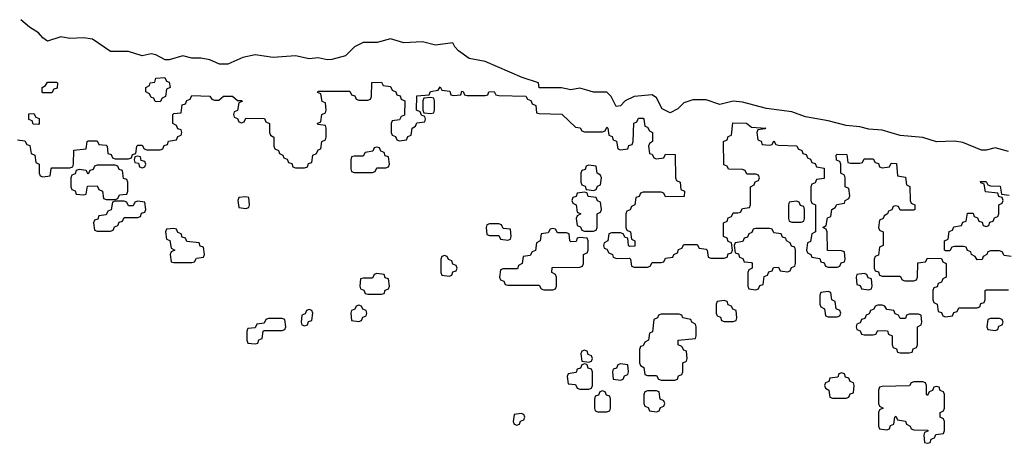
# Model space of a CAD drawing. Header units: inches. Extents: x 2777885 to 2884230, y 684484 to 829189.
# Tile 208 of 239: x 2857487 to 2861851, y 826514 to 828390. Entities that reach past the tile are written whole.
import ezdxf

# ---------------------------------------------------------------- set-up
doc = ezdxf.new("R2010")
doc.units = ezdxf.units.IN
doc.header["$MEASUREMENT"] = 0
doc.layers.add('C8852', color=7, linetype='Continuous')
doc.layers.add('C8862', color=7, linetype='Continuous')

msp = doc.modelspace()

# ---------------------------------------------------------------- linework, layer by layer
at = {"layer": 'C8852', "color": 6}
for points in [[(2860000, 828077.6), (2859970, 828086.6), (2859930, 828079.3), (2859888.9, 828088.9), (2859790, 828088), (2859786, 828110), (2859714.2, 828134.2), (2859550, 828205.6), (2859478.9, 828218.9), (2859432.1, 828252.1), (2859415.3, 828270), (2859407.3, 828287.3), (2859330, 828277.2), (2859272.1, 828292.1), (2859190, 828288), (2859130, 828305.2), (2859070.8, 828289.2), (2859010, 828289.4), (2858971, 828270), (2858930.7, 828229.3), (2858870, 828213.2), (2858850, 828212.7), (2858810, 828220.9), (2858770, 828217), (2858710, 828229.3), (2858610, 828222.7), (2858530, 828234), (2858476.7, 828223.3), (2858410, 828192.7), (2858372.7, 828192.7), (2858330, 828212.3), (2858290, 828219.3), (2858250, 828219.3), (2858210, 828229.3), (2858150, 828212), (2858132.1, 828212.1), (2858090, 828234.5), (2858070, 828238.4), (2858030, 828229.6), (2857970, 828249.4), (2857890, 828249.3), (2857810, 828303.7), (2857770, 828309.3), (2857710, 828307), (2857670, 828314.5), (2857610, 828295.1), (2857590, 828309), (2857570, 828332.3), (2857530, 828357.2), (2857492.3, 828390)], [(2857478, 827858), (2857510, 827854), (2857518, 827838), (2857532.7, 827832.7), (2857538, 827798), (2857554, 827790), (2857558, 827758), (2857574, 827750), (2857574, 827710), (2857578, 827698), (2857590, 827694), (2857622, 827698), (2857626, 827730), (2857630, 827734), (2857710, 827734), (2857722, 827738), (2857726, 827750), (2857727.3, 827812.7), (2857782, 827818), (2857786, 827850), (2857790, 827854), (2857830, 827854), (2857838, 827838), (2857870, 827834), (2857874, 827830), (2857878, 827798), (2857892.7, 827792.7), (2857898, 827778), (2857910, 827774), (2857970, 827774), (2857982, 827778), (2857987.3, 827792.7), (2858002, 827798), (2858006, 827830), (2858010, 827834), (2858030, 827834), (2858038, 827818), (2858050, 827814), (2858110, 827814), (2858122, 827818), (2858127.3, 827832.7), (2858142, 827838), (2858147.3, 827852.7), (2858182, 827858), (2858187.3, 827872.7), (2858202, 827878), (2858206, 827890), (2858202, 827902), (2858187.3, 827907.3), (2858182, 827922), (2858166, 827930), (2858166, 827970), (2858170, 827974), (2858202, 827978), (2858207.3, 828012.7), (2858222, 828018), (2858227.3, 828032.7), (2858242, 828038), (2858250, 828054), (2858330, 828052), (2858338, 828038), (2858350, 828034), (2858370, 828034), (2858390, 828052), (2858430, 828051.3), (2858452.7, 828032.7), (2858471.6, 828031.6), (2858472.7, 828027.3), (2858458, 828022), (2858452.7, 827987.3), (2858438, 827982), (2858434, 827970), (2858438, 827958), (2858452.7, 827952.7), (2858458, 827938), (2858470, 827934), (2858482, 827938), (2858490, 827954), (2858572.7, 827952.7), (2858578, 827938), (2858594, 827930), (2858594, 827890), (2858598, 827878), (2858614, 827870), (2858614, 827830), (2858618, 827818), (2858634, 827810), (2858638, 827798), (2858654, 827790), (2858658, 827778), (2858672.7, 827772.7), (2858678, 827758), (2858692.7, 827752.7), (2858698, 827738), (2858710, 827734), (2858750, 827734), (2858762, 827738), (2858767.3, 827752.7), (2858782, 827758), (2858786, 827790), (2858802, 827798), (2858810, 827814), (2858822, 827818), (2858826, 827850), (2858842, 827858), (2858846, 827870), (2858846, 827910), (2858842, 827922), (2858810, 827926), (2858806, 827930), (2858822, 827938), (2858826, 827970), (2858842, 827978), (2858846, 827990), (2858842, 828022), (2858827.3, 828027.3), (2858822, 828062), (2858807.3, 828067.3), (2858810, 828074), (2858950, 828074), (2858958, 828058), (2858972.7, 828052.7), (2858978, 828038), (2858990, 828034), (2859030, 828034), (2859042, 828038), (2859046, 828050), (2859048.4, 828111.6), (2859090, 828114), (2859098, 828098), (2859130, 828094), (2859138, 828078), (2859154, 828070), (2859158, 828058), (2859172.7, 828052.7), (2859178, 828038), (2859194, 828030), (2859192.7, 827967.3), (2859178, 827962), (2859170, 827946), (2859138, 827942), (2859134, 827930), (2859134, 827890), (2859138, 827878), (2859152.7, 827872.7), (2859158, 827858), (2859170, 827854), (2859202, 827858), (2859207.3, 827872.7), (2859222, 827878), (2859226, 827910), (2859242, 827918), (2859247.3, 827932.7), (2859282, 827938), (2859286, 827950), (2859282, 827962), (2859267.3, 827967.3), (2859262, 827982), (2859246, 827990), (2859247.3, 828052.7), (2859302, 828058), (2859307.3, 828072.7), (2859342, 828078), (2859350, 828092), (2859358, 828078), (2859394, 828074), (2859398, 828058), (2859410, 828054), (2859442, 828058), (2859446, 828074), (2859452.7, 828072.7), (2859458, 828058), (2859470, 828054), (2859550, 828054), (2859562, 828058), (2859566, 828070), (2859590, 828072), (2859598, 828058), (2859610, 828054), (2859730, 828052), (2859738, 828038), (2859752.7, 828032.7), (2859758, 828018), (2859774, 828010), (2859778, 827978), (2859790, 827974), (2859890, 827971.3), (2859950, 827914), (2859971.6, 827911.6), (2859978, 827898), (2859990, 827894), (2860000, 827894)], [(2860000, 827742.7), (2859998, 827742), (2859992.7, 827727.3), (2859978, 827722), (2859974, 827710), (2859974, 827670), (2859978, 827658), (2859992.7, 827652.7), (2859998, 827638), (2860000, 827637.8)], [(2860000, 827622.7), (2859990, 827626), (2859958, 827622), (2859952.7, 827607.3), (2859938, 827602), (2859934, 827590), (2859938, 827578), (2859954, 827570), (2859958, 827538), (2859974, 827530), (2859958, 827522), (2859954, 827510), (2859958, 827478), (2859972.7, 827472.7), (2859978, 827458), (2859990, 827454), (2860000, 827454)], [(2860000, 827422.2), (2859970, 827426), (2859958, 827422), (2859952.7, 827407.3), (2859930, 827406), (2859926, 827410), (2859922, 827442), (2859910, 827446), (2859870, 827446), (2859862, 827462), (2859850, 827466), (2859838, 827462), (2859830, 827446), (2859798, 827442), (2859794, 827410), (2859778, 827402), (2859772.7, 827367.3), (2859758, 827362), (2859750, 827346), (2859718, 827342), (2859714, 827310), (2859698, 827302), (2859692.7, 827287.3), (2859630, 827286), (2859618, 827282), (2859614, 827250), (2859618, 827238), (2859632.7, 827232.7), (2859638, 827218), (2859650, 827214), (2859790, 827214), (2859798, 827198), (2859810, 827194), (2859850, 827194), (2859862, 827198), (2859866, 827210), (2859866, 827250), (2859862, 827262), (2859846, 827270), (2859847.3, 827292.7), (2859970, 827294), (2859982, 827298), (2859986, 827310), (2859986, 827350), (2860000, 827357)], [(2860000, 826922.7), (2859990, 826926), (2859978, 826922), (2859974, 826910), (2859978, 826878), (2860000, 826875.2)], [(2860000, 826862.7), (2859990, 826866), (2859978, 826862), (2859972.7, 826847.3), (2859958, 826842), (2859952.7, 826827.3), (2859918, 826822), (2859914, 826810), (2859918, 826778), (2859950, 826774), (2859958, 826758), (2859970, 826754), (2860000, 826754)]]:
    msp.add_lwpolyline(points, dxfattribs=at)
for points in [[(2857590, 828066), (2857586, 828070), (2857586, 828090), (2857602, 828098), (2857610, 828114), (2857650, 828114), (2857654, 828110), (2857652.7, 828087.3), (2857638, 828082), (2857630, 828066)], [(2858110, 828026), (2858087.3, 828027.3), (2858082, 828042), (2858070, 828046), (2858062, 828062), (2858046, 828070), (2858046, 828090), (2858062, 828098), (2858066, 828110), (2858086, 828114), (2858090, 828131.3), (2858130, 828134), (2858138, 828118), (2858150, 828114), (2858154, 828090), (2858138, 828082), (2858134, 828050), (2858118, 828042)], [(2859310, 828046), (2859278, 828042), (2859274, 828030), (2859274, 827990), (2859278, 827978), (2859310, 827974), (2859322, 827978), (2859326, 827990), (2859326, 828030), (2859322, 828042)], [(2857570, 827926), (2857547.3, 827927.3), (2857542, 827942), (2857527.3, 827947.3), (2857527.3, 827972.7), (2857550, 827974), (2857558, 827958), (2857572.7, 827952.7), (2857574, 827930)], [(2859070, 827826), (2859058, 827822), (2859052.7, 827807.3), (2859018, 827802), (2859010, 827786), (2858970, 827786), (2858958, 827782), (2858954, 827770), (2858954, 827730), (2858958, 827718), (2858970, 827714), (2859050, 827714), (2859062, 827718), (2859070, 827734), (2859110, 827734), (2859122, 827738), (2859126, 827750), (2859122, 827782), (2859107.3, 827787.3), (2859102, 827802), (2859087.3, 827807.3), (2859082, 827822)], [(2858010, 827786), (2857998, 827782), (2857994, 827770), (2857998, 827758), (2858014, 827754), (2858018, 827738), (2858030, 827734), (2858042, 827738), (2858046, 827750), (2858042, 827762), (2858026, 827766), (2858022, 827782)], [(2857910, 827746), (2857830, 827746), (2857818, 827742), (2857812.7, 827727.3), (2857798, 827722), (2857790, 827706), (2857782, 827722), (2857750, 827726), (2857738, 827722), (2857732.7, 827707.3), (2857718, 827702), (2857714, 827690), (2857714, 827650), (2857718, 827638), (2857732.7, 827632.7), (2857738, 827618), (2857770, 827614), (2857782, 827618), (2857787.3, 827652.7), (2857830, 827654), (2857838, 827638), (2857854, 827630), (2857858, 827598), (2857870, 827594), (2857910, 827594), (2857922, 827598), (2857930, 827614), (2857962, 827618), (2857966, 827630), (2857966, 827670), (2857962, 827682), (2857947.3, 827687.3), (2857942, 827722), (2857927.3, 827727.3), (2857922, 827742)], [(2858010, 827586), (2857998, 827582), (2857990, 827566), (2857970, 827566), (2857962, 827582), (2857950, 827586), (2857910, 827586), (2857898, 827582), (2857892.7, 827547.3), (2857878, 827542), (2857870, 827526), (2857838, 827522), (2857832.7, 827507.3), (2857818, 827502), (2857814, 827490), (2857818, 827458), (2857830, 827454), (2857890, 827454), (2857902, 827458), (2857907.3, 827472.7), (2857922, 827478), (2857927.3, 827492.7), (2857942, 827498), (2857950, 827514), (2858010, 827514), (2858022, 827518), (2858027.3, 827532.7), (2858042, 827538), (2858046, 827550), (2858042, 827582)], [(2858490, 827606), (2858458, 827602), (2858454, 827590), (2858458, 827558), (2858490, 827554), (2858502, 827558), (2858506, 827570), (2858502, 827602)], [(2858170, 827466), (2858138, 827462), (2858134, 827450), (2858138, 827418), (2858152.7, 827412.7), (2858158, 827378), (2858174, 827370), (2858158, 827362), (2858154, 827350), (2858158, 827318), (2858170, 827314), (2858250, 827314), (2858262, 827318), (2858270, 827334), (2858302, 827338), (2858306, 827350), (2858302, 827382), (2858287.3, 827387.3), (2858282, 827402), (2858227.3, 827407.3), (2858222, 827422), (2858207.3, 827427.3), (2858202, 827442), (2858187.3, 827447.3), (2858182, 827462)], [(2859610, 827486), (2859570, 827486), (2859558, 827482), (2859554, 827470), (2859558, 827438), (2859570, 827434), (2859610, 827434), (2859618, 827418), (2859650, 827414), (2859662, 827418), (2859666, 827430), (2859662, 827462), (2859630, 827466), (2859622, 827482)], [(2859370, 827346), (2859358, 827342), (2859354, 827330), (2859354, 827270), (2859358, 827258), (2859390, 827254), (2859402, 827258), (2859407.3, 827272.7), (2859422, 827278), (2859426, 827290), (2859422, 827302), (2859407.3, 827307.3), (2859402, 827322), (2859387.3, 827327.3), (2859382, 827342)], [(2859070, 827266), (2859058, 827262), (2859050, 827246), (2859010, 827246), (2858998, 827242), (2858994, 827210), (2858998, 827198), (2859012.7, 827192.7), (2859018, 827178), (2859030, 827174), (2859090, 827174), (2859102, 827178), (2859107.3, 827192.7), (2859122, 827198), (2859126, 827210), (2859122, 827242), (2859107.3, 827247.3), (2859102, 827262)], [(2858770, 827106), (2858758, 827102), (2858752.7, 827087.3), (2858738, 827082), (2858734, 827050), (2858738, 827038), (2858750, 827034), (2858762, 827038), (2858767.3, 827052.7), (2858782, 827058), (2858786, 827090), (2858782, 827102)], [(2858990, 827126), (2858978, 827122), (2858972.7, 827107.3), (2858958, 827102), (2858954, 827090), (2858958, 827058), (2858990, 827054), (2859002, 827058), (2859007.3, 827072.7), (2859022, 827078), (2859026, 827090), (2859022, 827102), (2859007.3, 827107.3), (2859002, 827122)], [(2858650, 827066), (2858590, 827066), (2858578, 827062), (2858570, 827046), (2858538, 827042), (2858530, 827026), (2858498, 827022), (2858494, 827010), (2858494, 826970), (2858498, 826958), (2858530, 826954), (2858542, 826958), (2858547.3, 826972.7), (2858562, 826978), (2858566, 827010), (2858570, 827014), (2858650, 827014), (2858662, 827018), (2858666, 827030), (2858662, 827062)], [(2859710, 826646), (2859678, 826642), (2859674, 826610), (2859678, 826598), (2859690, 826594), (2859702, 826598), (2859707.3, 826612.7), (2859722, 826618), (2859726, 826630), (2859722, 826642)]]:
    msp.add_lwpolyline(points, close=True, dxfattribs=at)
at = {"layer": 'C8862', "color": 6}
for points in [[(2861870, 827806.6), (2861810, 827823), (2861770, 827812), (2861750, 827812.3), (2861666.6, 827846.6), (2861630, 827851.6), (2861550, 827849.6), (2861490, 827867.6), (2861390, 827877), (2861310, 827900.7), (2861250, 827905.1), (2861210, 827915.6), (2861150, 827921.6), (2861070, 827942.4), (2860970, 827960.5), (2860910, 827981.3), (2860796.9, 827996.9), (2860690, 828024.5), (2860650, 828029.3), (2860590, 828014), (2860530, 828035.1), (2860470, 828034.5), (2860430, 828021.2), (2860404, 827996), (2860370, 827978), (2860334.6, 827994.6), (2860310, 828044), (2860290, 828057), (2860210, 828049.3), (2860171, 828030), (2860150, 828008), (2860130, 828006), (2860109.2, 828050), (2860090, 828069.2), (2860030, 828068.7), (2860000, 828077.6)], [(2860000, 827894), (2860070, 827894), (2860082, 827898), (2860090, 827914), (2860094, 827910), (2860098, 827878), (2860112.7, 827872.7), (2860118, 827858), (2860132.7, 827852.7), (2860138, 827818), (2860150, 827814), (2860182, 827818), (2860187.3, 827832.7), (2860202, 827838), (2860206, 827850), (2860208.4, 827931.6), (2860222, 827938), (2860230, 827954), (2860250, 827954), (2860254, 827950), (2860258, 827918), (2860270, 827914), (2860278, 827898), (2860292, 827890), (2860292, 827850), (2860278, 827842), (2860274, 827830), (2860278, 827798), (2860290, 827794), (2860298, 827778), (2860310, 827774), (2860342, 827778), (2860350, 827794), (2860392.7, 827792.7), (2860394, 827690), (2860398, 827678), (2860414, 827670), (2860418, 827638), (2860434, 827630), (2860432.7, 827607.3), (2860350, 827606), (2860342, 827622), (2860330, 827626), (2860250, 827626), (2860238, 827622), (2860232.7, 827607.3), (2860218, 827602), (2860214, 827570), (2860198, 827562), (2860192.7, 827547.3), (2860178, 827542), (2860174, 827530), (2860174, 827470), (2860178, 827458), (2860194, 827450), (2860198, 827418), (2860214, 827410), (2860212.7, 827387.3), (2860190, 827386), (2860186, 827390), (2860182, 827422), (2860170, 827426), (2860162, 827442), (2860150, 827446), (2860110, 827446), (2860098, 827442), (2860094, 827410), (2860078, 827402), (2860074, 827390), (2860078, 827378), (2860090, 827374), (2860098, 827358), (2860114, 827350), (2860118, 827338), (2860132.7, 827332.7), (2860190, 827334), (2860194, 827330), (2860198, 827298), (2860210, 827294), (2860270, 827294), (2860282, 827298), (2860290, 827314), (2860330, 827314), (2860342, 827318), (2860350, 827334), (2860382, 827338), (2860386, 827350), (2860402, 827358), (2860407.3, 827372.7), (2860422, 827378), (2860430, 827394), (2860490, 827394), (2860498, 827378), (2860530, 827374), (2860534, 827370), (2860538, 827338), (2860550, 827334), (2860610, 827334), (2860622, 827338), (2860627.3, 827352.7), (2860642, 827358), (2860646, 827370), (2860642, 827402), (2860627.3, 827407.3), (2860622, 827422), (2860606, 827430), (2860606, 827490), (2860622, 827498), (2860627.3, 827512.7), (2860642, 827518), (2860650, 827534), (2860670, 827534), (2860682, 827538), (2860690, 827554), (2860722, 827558), (2860726, 827570), (2860726, 827650), (2860742, 827658), (2860747.3, 827672.7), (2860762, 827678), (2860766, 827690), (2860762, 827702), (2860750, 827706), (2860710, 827706), (2860702, 827722), (2860690, 827726), (2860628.4, 827728.4), (2860622, 827742), (2860607.3, 827747.3), (2860606, 827850), (2860622, 827858), (2860627.3, 827872.7), (2860642, 827878), (2860647.3, 827932.7), (2860708.4, 827931.6), (2860730, 827914), (2860794, 827910), (2860790, 827906), (2860758, 827902), (2860754, 827890), (2860758, 827858), (2860772.7, 827852.7), (2860778, 827838), (2860810, 827834), (2860822, 827838), (2860830, 827854), (2860838, 827838), (2860850, 827834), (2860931.6, 827831.6), (2860938, 827818), (2860954, 827810), (2860958, 827798), (2860972.7, 827792.7), (2860978, 827778), (2860992.7, 827772.7), (2860998, 827758), (2861012.7, 827752.7), (2861018, 827738), (2861052.7, 827732.7), (2861052.7, 827687.3), (2861018, 827682), (2861012.7, 827667.3), (2860998, 827662), (2860994, 827650), (2860994, 827590), (2860998, 827578), (2861014, 827570), (2861014, 827450), (2860998, 827442), (2860991.6, 827408.4), (2860978, 827402), (2860974, 827370), (2860978, 827358), (2860994, 827350), (2860998, 827338), (2861032.7, 827332.7), (2861038, 827318), (2861052.7, 827312.7), (2861058, 827298), (2861070, 827294), (2861110, 827294), (2861122, 827298), (2861127.3, 827312.7), (2861142, 827318), (2861146, 827330), (2861142, 827362), (2861130, 827366), (2861067.3, 827367.3), (2861066, 827450), (2861062, 827462), (2861046, 827470), (2861062, 827478), (2861067.3, 827512.7), (2861082, 827518), (2861086, 827550), (2861102, 827558), (2861108.4, 827571.6), (2861142, 827578), (2861146, 827590), (2861162, 827598), (2861166, 827610), (2861162, 827642), (2861146, 827650), (2861146, 827690), (2861142, 827702), (2861126, 827710), (2861126, 827750), (2861122, 827762), (2861107.3, 827767.3), (2861106, 827790), (2861110, 827794), (2861152.7, 827792.7), (2861158, 827758), (2861170, 827754), (2861210, 827754), (2861222, 827758), (2861230, 827774), (2861270, 827774), (2861278, 827758), (2861292.7, 827752.7), (2861298, 827738), (2861310, 827734), (2861342, 827738), (2861350, 827754), (2861372.7, 827752.7), (2861378, 827698), (2861412.7, 827692.7), (2861418, 827658), (2861431.6, 827651.6), (2861434, 827590), (2861438, 827578), (2861454, 827570), (2861454, 827550), (2861450, 827546), (2861390, 827546), (2861382, 827562), (2861370, 827566), (2861358, 827562), (2861352.7, 827547.3), (2861338, 827542), (2861334, 827530), (2861318, 827522), (2861314, 827510), (2861298, 827502), (2861294, 827470), (2861298, 827458), (2861314, 827450), (2861314, 827390), (2861298, 827382), (2861292.7, 827347.3), (2861278, 827342), (2861274, 827330), (2861274, 827290), (2861278, 827278), (2861292.7, 827272.7), (2861298, 827258), (2861310, 827254), (2861390, 827254), (2861398, 827238), (2861410, 827234), (2861450, 827234), (2861462, 827238), (2861466, 827250), (2861467.3, 827312.7), (2861502, 827318), (2861510, 827334), (2861572.7, 827332.7), (2861578, 827318), (2861594, 827310), (2861594, 827250), (2861578, 827242), (2861572.7, 827227.3), (2861558, 827222), (2861552.7, 827207.3), (2861538, 827202), (2861534, 827190), (2861534, 827150), (2861538, 827138), (2861554, 827130), (2861558, 827098), (2861572.7, 827092.7), (2861578, 827078), (2861590, 827074), (2861622, 827078), (2861627.3, 827092.7), (2861642, 827098), (2861650, 827114), (2861730, 827114), (2861742, 827118), (2861747.3, 827132.7), (2861762, 827138), (2861766, 827150), (2861766, 827190), (2861770, 827194), (2861870, 827194)], [(2860000, 827637.8), (2860030, 827634), (2860042, 827638), (2860047.3, 827652.7), (2860062, 827658), (2860066, 827690), (2860062, 827702), (2860046, 827710), (2860042, 827742), (2860010, 827746), (2860000, 827742.7)], [(2861882, 827342), (2861850, 827346), (2861842, 827362), (2861830, 827366), (2861790, 827366), (2861778, 827362), (2861774, 827350), (2861758, 827342), (2861752.7, 827327.3), (2861730, 827326), (2861722, 827342), (2861706, 827350), (2861702, 827362), (2861687.3, 827367.3), (2861682, 827382), (2861670, 827386), (2861630, 827386), (2861618, 827382), (2861610, 827366), (2861590, 827366), (2861586, 827370), (2861586, 827410), (2861602, 827418), (2861607.3, 827452.7), (2861622, 827458), (2861627.3, 827472.7), (2861662, 827478), (2861667.3, 827492.7), (2861682, 827498), (2861687.3, 827532.7), (2861712.7, 827532.7), (2861718, 827518), (2861732.7, 827512.7), (2861738, 827498), (2861752.7, 827492.7), (2861758, 827478), (2861770, 827474), (2861782, 827478), (2861787.3, 827492.7), (2861802, 827498), (2861807.3, 827512.7), (2861822, 827518), (2861826, 827530), (2861826, 827570), (2861842, 827578), (2861846, 827590), (2861842, 827602), (2861827.3, 827607.3), (2861822, 827622), (2861767.3, 827627.3), (2861762, 827662), (2861747.3, 827667.3), (2861746, 827674), (2861770, 827674), (2861778, 827658), (2861790, 827654), (2861832.7, 827652.7), (2861838, 827618), (2861872.7, 827612.7)], [(2860000, 827454), (2860030, 827454), (2860042, 827458), (2860046, 827470), (2860046, 827530), (2860062, 827538), (2860066, 827550), (2860062, 827582), (2860047.3, 827587.3), (2860042, 827602), (2860007.3, 827607.3), (2860002, 827622), (2860000, 827622.7)], [(2860000, 827357), (2860002, 827358), (2860006, 827370), (2860006, 827410), (2860002, 827422), (2860000, 827422.2)], [(2860000, 826875.2), (2860010, 826874), (2860022, 826878), (2860026, 826890), (2860022, 826902), (2860007.3, 826907.3), (2860002, 826922), (2860000, 826922.7)], [(2860000, 826754), (2860010, 826754), (2860022, 826758), (2860026, 826770), (2860026, 826830), (2860022, 826842), (2860007.3, 826847.3), (2860002, 826862), (2860000, 826862.7)]]:
    msp.add_lwpolyline(points, dxfattribs=at)
for points in [[(2860930, 827586), (2860898, 827582), (2860894, 827570), (2860894, 827510), (2860898, 827498), (2860910, 827494), (2860950, 827494), (2860962, 827498), (2860966, 827510), (2860966, 827550), (2860962, 827562), (2860947.3, 827567.3), (2860942, 827582)], [(2860810, 827466), (2860750, 827466), (2860738, 827462), (2860732.7, 827447.3), (2860718, 827442), (2860712.7, 827427.3), (2860698, 827422), (2860692.7, 827407.3), (2860658, 827402), (2860654, 827390), (2860658, 827358), (2860672.7, 827352.7), (2860678, 827338), (2860692.7, 827332.7), (2860698, 827318), (2860730, 827314), (2860734, 827310), (2860734, 827290), (2860718, 827282), (2860714, 827270), (2860714, 827210), (2860718, 827198), (2860750, 827194), (2860762, 827198), (2860767.3, 827212.7), (2860782, 827218), (2860787.3, 827252.7), (2860802, 827258), (2860807.3, 827272.7), (2860822, 827278), (2860827.3, 827292.7), (2860850, 827294), (2860858, 827278), (2860890, 827274), (2860902, 827278), (2860907.3, 827292.7), (2860922, 827298), (2860926, 827310), (2860926, 827370), (2860922, 827382), (2860907.3, 827387.3), (2860902, 827402), (2860886, 827410), (2860882, 827422), (2860867.3, 827427.3), (2860862, 827442), (2860830, 827446), (2860822, 827462)], [(2861230, 827266), (2861198, 827262), (2861194, 827250), (2861198, 827218), (2861212.7, 827212.7), (2861218, 827198), (2861250, 827194), (2861262, 827198), (2861266, 827210), (2861262, 827242), (2861247.3, 827247.3), (2861242, 827262)], [(2861070, 827186), (2861038, 827182), (2861034, 827170), (2861034, 827130), (2861038, 827118), (2861054, 827110), (2861058, 827078), (2861070, 827074), (2861110, 827074), (2861122, 827078), (2861126, 827090), (2861122, 827102), (2861106, 827110), (2861102, 827142), (2861086, 827150), (2861082, 827182)], [(2860610, 827146), (2860578, 827142), (2860574, 827130), (2860574, 827090), (2860578, 827078), (2860592.7, 827072.7), (2860598, 827058), (2860610, 827054), (2860650, 827054), (2860662, 827058), (2860666, 827070), (2860662, 827102), (2860647.3, 827107.3), (2860642, 827122), (2860627.3, 827127.3), (2860622, 827142)], [(2861310, 827126), (2861290, 827126), (2861278, 827122), (2861272.7, 827107.3), (2861258, 827102), (2861252.7, 827087.3), (2861238, 827082), (2861232.7, 827067.3), (2861218, 827062), (2861212.7, 827047.3), (2861198, 827042), (2861194, 827030), (2861198, 827018), (2861212.7, 827012.7), (2861218, 826998), (2861230, 826994), (2861270, 826994), (2861282, 826998), (2861290, 827014), (2861332.7, 827012.7), (2861338, 826998), (2861354, 826990), (2861354, 826950), (2861358, 826938), (2861372.7, 826932.7), (2861378, 826918), (2861390, 826914), (2861430, 826914), (2861442, 826918), (2861447.3, 826932.7), (2861462, 826938), (2861466, 826950), (2861466, 827030), (2861482, 827038), (2861486, 827050), (2861482, 827082), (2861470, 827086), (2861430, 827086), (2861418, 827082), (2861412.7, 827067.3), (2861390, 827066), (2861382, 827082), (2861367.3, 827087.3), (2861362, 827102), (2861330, 827106), (2861322, 827122)], [(2860410, 827086), (2860330, 827086), (2860318, 827082), (2860314, 827070), (2860298, 827062), (2860292, 827008), (2860278, 827002), (2860274, 826970), (2860258, 826962), (2860250, 826946), (2860238, 826942), (2860234, 826930), (2860234, 826870), (2860238, 826858), (2860254, 826850), (2860258, 826818), (2860270, 826814), (2860310, 826814), (2860318, 826798), (2860330, 826794), (2860390, 826794), (2860402, 826798), (2860407.3, 826812.7), (2860422, 826818), (2860426, 826830), (2860426, 826870), (2860442, 826878), (2860446, 826890), (2860442, 826922), (2860430, 826926), (2860422, 826942), (2860406, 826950), (2860406, 826970), (2860482, 826978), (2860486, 826990), (2860486, 827030), (2860482, 827042), (2860466, 827050), (2860462, 827062), (2860426, 827070), (2860422, 827082)], [(2861830, 827066), (2861790, 827066), (2861778, 827062), (2861774, 827030), (2861778, 827018), (2861810, 827014), (2861822, 827018), (2861827.3, 827032.7), (2861842, 827038), (2861846, 827050), (2861842, 827062)], [(2860150, 826866), (2860138, 826862), (2860132.7, 826847.3), (2860118, 826842), (2860114, 826830), (2860118, 826798), (2860150, 826794), (2860162, 826798), (2860167.3, 826812.7), (2860182, 826818), (2860186, 826830), (2860182, 826862)], [(2861130, 826826), (2861118, 826822), (2861112.7, 826807.3), (2861078, 826802), (2861072.7, 826787.3), (2861058, 826782), (2861054, 826770), (2861058, 826758), (2861074, 826750), (2861078, 826718), (2861090, 826714), (2861150, 826714), (2861162, 826718), (2861167.3, 826732.7), (2861182, 826738), (2861186, 826770), (2861182, 826782), (2861167.3, 826787.3), (2861162, 826802), (2861147.3, 826807.3), (2861142, 826822)], [(2861490, 826786), (2861450, 826786), (2861438, 826782), (2861431.3, 826768.7), (2861310, 826766), (2861298, 826762), (2861294, 826750), (2861294, 826690), (2861298, 826678), (2861314, 826670), (2861298, 826662), (2861294, 826650), (2861294, 826590), (2861298, 826578), (2861330, 826574), (2861342, 826578), (2861347.3, 826592.7), (2861362, 826598), (2861366, 826630), (2861370, 826634), (2861378, 826618), (2861412.7, 826612.7), (2861418, 826598), (2861434, 826590), (2861438, 826578), (2861450, 826574), (2861512.7, 826572.7), (2861512.7, 826567.3), (2861498, 826562), (2861494, 826550), (2861498, 826518), (2861510, 826514), (2861522, 826518), (2861527.3, 826532.7), (2861542, 826538), (2861547.3, 826552.7), (2861582, 826558), (2861586, 826570), (2861586, 826610), (2861582, 826622), (2861566, 826630), (2861566, 826650), (2861582, 826658), (2861586, 826670), (2861586, 826730), (2861582, 826742), (2861567.3, 826747.3), (2861562, 826762), (2861550, 826766), (2861538, 826762), (2861532.7, 826747.3), (2861518, 826742), (2861510, 826726), (2861506, 826730), (2861506, 826770), (2861502, 826782)], [(2860070, 826746), (2860058, 826742), (2860052.7, 826727.3), (2860038, 826722), (2860034, 826710), (2860034, 826670), (2860038, 826658), (2860050, 826654), (2860090, 826654), (2860102, 826658), (2860106, 826670), (2860106, 826710), (2860102, 826722), (2860087.3, 826727.3), (2860082, 826742)], [(2860310, 826746), (2860270, 826746), (2860258, 826742), (2860254, 826730), (2860254, 826690), (2860258, 826678), (2860272.7, 826672.7), (2860278, 826658), (2860310, 826654), (2860322, 826658), (2860327.3, 826672.7), (2860342, 826678), (2860346, 826690), (2860342, 826702), (2860326, 826710), (2860322, 826742)]]:
    msp.add_lwpolyline(points, close=True, dxfattribs=at)

doc.saveas('drawing.dxf')
